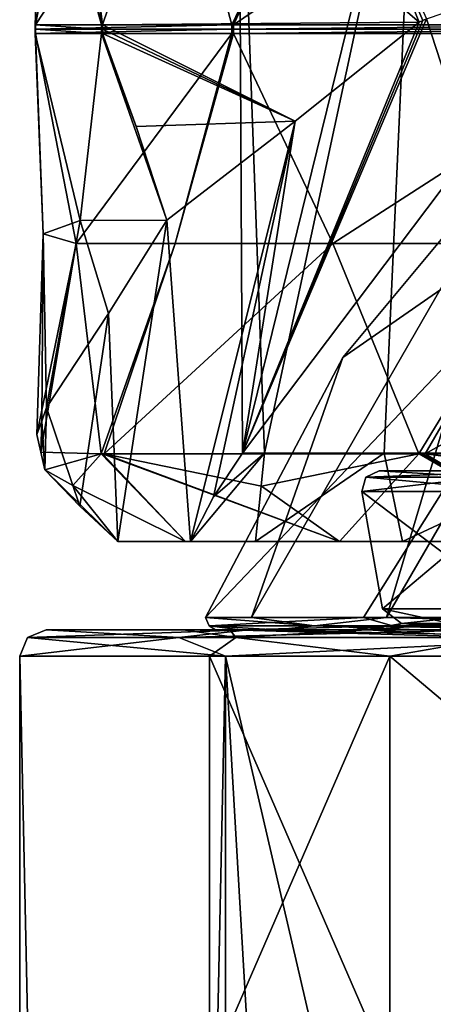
# Model space of a CAD drawing. Header units: millimetres. Extents: x -22 to 22, y 0 to 166.
# Tile 58 of 119: x -17.4 to -12.72, y 114.76 to 125.91. Entities that reach past the tile are written whole.
import ezdxf

# ---------------------------------------------------------------- set-up
doc = ezdxf.new("R2010")
doc.units = ezdxf.units.MM
doc.header["$LTSCALE"] = 65.185185
for name, color, linetype in [('11', 7, 'CONTINUOUS'), ('14', 7, 'CONTINUOUS'), ('16', 7, 'CONTINUOUS'), ('371', 7, 'CONTINUOUS'), ('400', 7, 'CONTINUOUS'), ('406', 7, 'CONTINUOUS'), ('409', 7, 'CONTINUOUS'), ('41', 7, 'CONTINUOUS'), ('417', 7, 'CONTINUOUS'), ('42', 7, 'CONTINUOUS'), ('45', 7, 'CONTINUOUS'), ('465', 7, 'CONTINUOUS'), ('466', 7, 'CONTINUOUS'), ('467', 7, 'CONTINUOUS'), ('468', 7, 'CONTINUOUS'), ('478', 7, 'CONTINUOUS'), ('479', 7, 'CONTINUOUS'), ('480', 7, 'CONTINUOUS'), ('481', 7, 'CONTINUOUS'), ('550', 7, 'CONTINUOUS'), ('551', 7, 'CONTINUOUS'), ('552', 7, 'CONTINUOUS'), ('553', 7, 'CONTINUOUS'), ('58', 7, 'CONTINUOUS'), ('585', 7, 'CONTINUOUS'), ('587', 7, 'CONTINUOUS'), ('589', 7, 'CONTINUOUS'), ('754', 7, 'CONTINUOUS'), ('755', 7, 'CONTINUOUS'), ('758', 7, 'CONTINUOUS'), ('770', 7, 'CONTINUOUS'), ('771', 7, 'CONTINUOUS'), ('772', 7, 'CONTINUOUS'), ('773', 7, 'CONTINUOUS'), ('776', 7, 'CONTINUOUS'), ('777', 7, 'CONTINUOUS'), ('778', 7, 'CONTINUOUS')]:
    doc.layers.add(name, color=color, linetype=linetype)

msp = doc.modelspace()

# ---------------------------------------------------------------- linework, layer by layer
at = {"layer": '11', "linetype": 'CONTINUOUS'}
for points in [[(-17.4, 9.3), (-15.069, 9.3, 8.7), (-17.4, 118.7), (-17.4, 9.3)], [(-17.4, 118.7), (-15.069, 9.3, 8.7), (-15.069, 118.7, 8.7), (-17.4, 118.7)], [(-15.069, 9.3, 8.7), (-8.7, 9.3, 15.069), (-15.069, 118.7, 8.7), (-15.069, 9.3, 8.7)], [(-15.069, 118.7, 8.7), (-8.7, 9.3, 15.069), (-9.1, 93, 14.831), (-15.069, 118.7, 8.7)], [(-8.7, 118.7, 15.069), (-15.069, 118.7, 8.7), (-9.1, 93, 14.831), (-8.7, 118.7, 15.069)]]:
    msp.add_3dface(points, dxfattribs=at)
at = {"layer": '14', "linetype": 'CONTINUOUS'}
for points in [[(-17.4, 9.3), (-17.4, 118.7), (-15.069, 118.7, -8.7), (-17.4, 9.3)], [(-15.069, 9.3, -8.7), (-17.4, 9.3), (-15.069, 118.7, -8.7), (-15.069, 9.3, -8.7)], [(-8.7, 9.3, -15.069), (-15.069, 9.3, -8.7), (-8.7, 118.7, -15.069), (-8.7, 9.3, -15.069)], [(-8.7, 118.7, -15.069), (-15.069, 9.3, -8.7), (-15.069, 118.7, -8.7), (-8.7, 118.7, -15.069)]]:
    msp.add_3dface(points, dxfattribs=at)
at = {"layer": '16', "linetype": 'CONTINUOUS'}
for points in [[(-14.814, 119, -8.541), (-17.1, 119), (-13.464, 119, -8.28), (-14.814, 119, -8.541)], [(-17.1, 119), (-14.814, 119, 8.541), (-15.019, 119, 3.527), (-17.1, 119)], [(-13.464, 119, -8.28), (-17.1, 119), (-15.019, 119, -4.527), (-13.464, 119, -8.28)], [(-15.019, 119, -4.527), (-17.1, 119), (-15.55, 119, -0.5), (-15.019, 119, -4.527)], [(-15.55, 119, -0.5), (-17.1, 119), (-15.019, 119, 3.527), (-15.55, 119, -0.5)], [(-15.019, 119, 3.527), (-14.814, 119, 8.541), (-13.464, 119, 7.28), (-15.019, 119, 3.527)], [(-12.097, 119, -12.086), (-14.814, 119, -8.541), (-10.99, 119, -11.501), (-12.097, 119, -12.086)], [(-10.99, 119, -11.501), (-14.814, 119, -8.541), (-13.464, 119, -8.28), (-10.99, 119, -11.501)], [(-14.814, 119, 8.541), (-12.097, 119, 12.086), (-10.99, 119, 10.501), (-14.814, 119, 8.541)], [(-13.464, 119, 7.28), (-14.814, 119, 8.541), (-10.99, 119, 10.501), (-13.464, 119, 7.28)]]:
    msp.add_3dface(points, dxfattribs=at)
at = {"layer": '371', "linetype": 'CONTINUOUS'}
for points in [[(-16.289, 120, 0.958), (-15.464, 120, 0.958), (-15.524, 120, 5.002), (-16.289, 120, 0.958)], [(-15.524, 120, 5.002), (-15.464, 120, 0.958), (-14.728, 120, 4.789), (-15.524, 120, 5.002)], [(-13.777, 120, 8.728), (-15.524, 120, 5.002), (-14.728, 120, 4.789), (-13.777, 120, 8.728)], [(-13.064, 120, 8.317), (-13.777, 120, 8.728), (-14.728, 120, 4.789), (-13.064, 120, 8.317)], [(-11.157, 120, 11.902), (-13.777, 120, 8.728), (-13.064, 120, 8.317), (-11.157, 120, 11.902)], [(-10.575, 120, 11.321), (-11.157, 120, 11.902), (-13.064, 120, 8.317), (-10.575, 120, 11.321)]]:
    msp.add_3dface(points, dxfattribs=at)
at = {"layer": '400', "linetype": 'CONTINUOUS'}
for points in [[(-12.91, 129, -7.542), (-14.919, 129, -0.042), (-14.876, 121, -1.187), (-12.91, 129, -7.542)], [(-14.919, 129, -0.042), (-12.91, 129, 7.458), (-14.626, 121, 2.911), (-14.919, 129, -0.042)], [(-14.876, 121, -1.187), (-14.919, 129, -0.042), (-14.626, 121, 2.911), (-14.876, 121, -1.187)], [(-12.91, 129, -7.542), (-14.876, 121, -1.187), (-12.304, 124.412, -8.505), (-12.91, 129, -7.542)], [(-14.626, 121, 2.911), (-12.91, 129, 7.458), (-13.274, 121, 6.787), (-14.626, 121, 2.911)], [(-13.274, 121, 6.787), (-12.91, 129, 7.458), (-10.923, 121, 10.152), (-13.274, 121, 6.787)], [(-7.419, 129, -13.033), (-12.91, 129, -7.542), (-12.304, 124.412, -8.505), (-7.419, 129, -13.033)], [(-12.91, 129, 7.458), (-7.419, 129, 12.948), (-10.923, 121, 10.152), (-12.91, 129, 7.458)]]:
    msp.add_3dface(points, dxfattribs=at)
at = {"layer": '406', "linetype": 'CONTINUOUS'}
for points in [[(-10.409, 126.733, -13.481), (-12.304, 124.412, -8.505), (-12.794, 125.917, -11.732), (-10.409, 126.733, -13.481)], [(-12.304, 124.412, -8.505), (-14.876, 121, -1.187), (-12.794, 125.917, -11.732), (-12.304, 124.412, -8.505)], [(-12.794, 125.917, -11.732), (-14.876, 121, -1.187), (-12.835, 125.898, -11.691), (-12.794, 125.917, -11.732)], [(-12.835, 125.898, -11.691), (-14.876, 121, -1.187), (-12.876, 125.879, -11.65), (-12.835, 125.898, -11.691)], [(-12.876, 125.879, -11.65), (-14.876, 121, -1.187), (-14.28, 124.76, -9.251), (-12.876, 125.879, -11.65)], [(-14.28, 124.76, -9.251), (-15.464, 120, 0.958), (-15.734, 123.639, -6.847), (-14.28, 124.76, -9.251)], [(-15.464, 120, 0.958), (-14.28, 124.76, -9.251), (-15.204, 120.506, -0.128), (-15.464, 120, 0.958)], [(-14.28, 124.76, -9.251), (-14.876, 121, -1.187), (-15.204, 120.506, -0.128), (-14.28, 124.76, -9.251)], [(-15.734, 123.639, -6.847), (-16.289, 120, 0.958), (-16.394, 122.579, -4.574), (-15.734, 123.639, -6.847)], [(-15.464, 120, 0.958), (-16.289, 120, 0.958), (-15.734, 123.639, -6.847), (-15.464, 120, 0.958)], [(-17.095, 121.515, -2.29), (-16.394, 122.579, -4.574), (-16.718, 120.399, 0.102), (-17.095, 121.515, -2.29)], [(-16.394, 122.579, -4.574), (-16.289, 120, 0.958), (-16.718, 120.399, 0.102), (-16.394, 122.579, -4.574)], [(-17.151, 121.363, -1.966), (-17.095, 121.515, -2.29), (-17.115, 120.812, -0.783), (-17.151, 121.363, -1.966)], [(-17.115, 120.812, -0.783), (-17.095, 121.515, -2.29), (-16.718, 120.399, 0.102), (-17.115, 120.812, -0.783)], [(-17.207, 121.212, -1.642), (-17.151, 121.363, -1.966), (-17.16, 121.012, -1.212), (-17.207, 121.212, -1.642)], [(-17.16, 121.012, -1.212), (-17.151, 121.363, -1.966), (-17.115, 120.812, -0.783), (-17.16, 121.012, -1.212)]]:
    msp.add_3dface(points, dxfattribs=at)
at = {"layer": '409', "linetype": 'CONTINUOUS'}
for points in [[(-16.797, 120.633, 2.252), (-15.524, 120, 5.002), (-16.478, 120.993, 5.281), (-16.797, 120.633, 2.252)], [(-16.478, 120.993, 5.281), (-15.524, 120, 5.002), (-16.461, 120.993, 5.332), (-16.478, 120.993, 5.281)], [(-15.524, 120, 5.002), (-13.777, 120, 8.728), (-16.461, 120.993, 5.332), (-15.524, 120, 5.002)], [(-16.461, 120.993, 5.332), (-13.777, 120, 8.728), (-16.444, 120.993, 5.384), (-16.461, 120.993, 5.332)], [(-16.444, 120.993, 5.384), (-13.777, 120, 8.728), (-14.663, 120.625, 8.47), (-16.444, 120.993, 5.384)], [(-14.663, 120.625, 8.47), (-13.777, 120, 8.728), (-12.881, 120.993, 11.555), (-14.663, 120.625, 8.47)], [(-13.777, 120, 8.728), (-11.157, 120, 11.902), (-12.881, 120.993, 11.555), (-13.777, 120, 8.728)], [(-12.881, 120.993, 11.555), (-11.157, 120, 11.902), (-12.845, 120.993, 11.596), (-12.881, 120.993, 11.555)], [(-12.845, 120.993, 11.596), (-11.157, 120, 11.902), (-12.808, 120.993, 11.636), (-12.845, 120.993, 11.596)], [(-12.808, 120.993, 11.636), (-11.157, 120, 11.902), (-9.926, 120.625, 13.731), (-12.808, 120.993, 11.636)], [(-16.289, 120, 0.958), (-17.115, 120.812, -0.783), (-16.718, 120.399, 0.102), (-16.289, 120, 0.958)], [(-17.115, 120.812, -0.783), (-16.289, 120, 0.958), (-16.797, 120.633, 2.252), (-17.115, 120.812, -0.783)], [(-16.289, 120, 0.958), (-15.524, 120, 5.002), (-16.797, 120.633, 2.252), (-16.289, 120, 0.958)]]:
    msp.add_3dface(points, dxfattribs=at)
at = {"layer": '41', "linetype": 'CONTINUOUS'}
for points in [[(-17.1, 119), (-17.312, 118.912), (-15.598, 118.912, 7.511), (-17.1, 119)], [(-14.814, 119, 8.541), (-17.1, 119), (-15.598, 118.912, 7.511), (-14.814, 119, 8.541)], [(-14.814, 119, 8.541), (-15.598, 118.912, 7.511), (-10.794, 118.912, 13.535), (-14.814, 119, 8.541)], [(-12.097, 119, 12.086), (-14.814, 119, 8.541), (-10.794, 118.912, 13.535), (-12.097, 119, 12.086)], [(-17.4, 118.7), (-15.069, 118.7, 8.7), (-17.312, 118.912), (-17.4, 118.7)], [(-17.312, 118.912), (-15.069, 118.7, 8.7), (-15.598, 118.912, 7.511), (-17.312, 118.912)], [(-15.598, 118.912, 7.511), (-15.069, 118.7, 8.7), (-10.794, 118.912, 13.535), (-15.598, 118.912, 7.511)], [(-15.069, 118.7, 8.7), (-8.7, 118.7, 15.069), (-10.794, 118.912, 13.535), (-15.069, 118.7, 8.7)]]:
    msp.add_3dface(points, dxfattribs=at)
at = {"layer": '417', "linetype": 'CONTINUOUS'}
for points in [[(-14.728, 120, 4.789), (-15.464, 120, 0.958), (-14.626, 121, 2.911), (-14.728, 120, 4.789)], [(-14.626, 121, 2.911), (-15.464, 120, 0.958), (-15.204, 120.506, -0.128), (-14.626, 121, 2.911)], [(-14.876, 121, -1.187), (-14.626, 121, 2.911), (-15.204, 120.506, -0.128), (-14.876, 121, -1.187)], [(-13.064, 120, 8.317), (-14.728, 120, 4.789), (-13.274, 121, 6.787), (-13.064, 120, 8.317)], [(-14.728, 120, 4.789), (-14.626, 121, 2.911), (-13.274, 121, 6.787), (-14.728, 120, 4.789)], [(-13.064, 120, 8.317), (-13.274, 121, 6.787), (-10.923, 121, 10.152), (-13.064, 120, 8.317)], [(-10.575, 120, 11.321), (-13.064, 120, 8.317), (-10.923, 121, 10.152), (-10.575, 120, 11.321)]]:
    msp.add_3dface(points, dxfattribs=at)
at = {"layer": '42', "linetype": 'CONTINUOUS'}
for points in [[(-17.1, 119), (-14.814, 119, -8.541), (-17.312, 118.912), (-17.1, 119)], [(-17.312, 118.912), (-14.814, 119, -8.541), (-15.598, 118.912, -7.511), (-17.312, 118.912)], [(-14.814, 119, -8.541), (-12.097, 119, -12.086), (-15.598, 118.912, -7.511), (-14.814, 119, -8.541)], [(-12.097, 119, -12.086), (-10.794, 118.912, -13.535), (-15.598, 118.912, -7.511), (-12.097, 119, -12.086)], [(-15.069, 118.7, -8.7), (-17.4, 118.7), (-15.598, 118.912, -7.511), (-15.069, 118.7, -8.7)], [(-17.4, 118.7), (-17.312, 118.912), (-15.598, 118.912, -7.511), (-17.4, 118.7)], [(-10.794, 118.912, -13.535), (-15.069, 118.7, -8.7), (-15.598, 118.912, -7.511), (-10.794, 118.912, -13.535)], [(-8.7, 118.7, -15.069), (-15.069, 118.7, -8.7), (-10.794, 118.912, -13.535), (-8.7, 118.7, -15.069)]]:
    msp.add_3dface(points, dxfattribs=at)
at = {"layer": '45', "linetype": 'CONTINUOUS'}
for points in [[(-15.25, 118.7, -0.5), (-13.207, 118.7, 7.125), (-15.25, 114, -0.5), (-15.25, 118.7, -0.5)], [(-15.25, 114, -0.5), (-13.207, 118.7, 7.125), (-13.207, 114, 7.125), (-15.25, 114, -0.5)], [(-13.207, 118.7, -8.125), (-15.25, 118.7, -0.5), (-13.207, 114, -8.125), (-13.207, 118.7, -8.125)], [(-13.207, 114, -8.125), (-15.25, 118.7, -0.5), (-15.25, 114, -0.5), (-13.207, 114, -8.125)], [(-13.207, 118.7, 7.125), (-7.625, 118.7, 12.707), (-7.625, 114, 12.707), (-13.207, 118.7, 7.125)], [(-13.207, 114, 7.125), (-13.207, 118.7, 7.125), (-7.625, 114, 12.707), (-13.207, 114, 7.125)], [(-7.625, 118.7, -13.707), (-13.207, 118.7, -8.125), (-7.625, 114, -13.707), (-7.625, 118.7, -13.707)], [(-7.625, 114, -13.707), (-13.207, 118.7, -8.125), (-13.207, 114, -8.125), (-7.625, 114, -13.707)]]:
    msp.add_3dface(points, dxfattribs=at)
at = {"layer": '465', "linetype": 'CONTINUOUS'}
for points in [[(-12.794, 125.917, -11.732), (-12.835, 125.898, -11.691), (-13.852, 128.266, -10.151), (-12.794, 125.917, -11.732)], [(-12.835, 125.898, -11.691), (-12.876, 125.879, -11.65), (-13.852, 128.266, -10.151), (-12.835, 125.898, -11.691)]]:
    msp.add_3dface(points, dxfattribs=at)
at = {"layer": '466', "linetype": 'CONTINUOUS'}
for points in [[(-16.461, 125.848, -5.439), (-16.474, 125.848, -5.4), (-16.757, 128.25, -3.621), (-16.461, 125.848, -5.439)], [(-15.645, 128.25, -7.044), (-16.461, 125.848, -5.439), (-16.757, 128.25, -3.621), (-15.645, 128.25, -7.044)], [(-16.468, 125.848, -5.419), (-16.474, 125.848, -5.4), (-16.461, 125.848, -5.439), (-16.468, 125.848, -5.419)]]:
    msp.add_3dface(points, dxfattribs=at)
at = {"layer": '467', "linetype": 'CONTINUOUS'}
for points in [[(-17.226, 125.848, 1.756), (-17.222, 125.848, 1.797), (-16.757, 128.25, 3.537), (-17.226, 125.848, 1.756)], [(-17.133, 128.25, -0.042), (-17.226, 125.848, 1.756), (-16.757, 128.25, 3.537), (-17.133, 128.25, -0.042)], [(-17.224, 125.848, 1.776), (-17.222, 125.848, 1.797), (-17.226, 125.848, 1.756), (-17.224, 125.848, 1.776)]]:
    msp.add_3dface(points, dxfattribs=at)
at = {"layer": '468', "linetype": 'CONTINUOUS'}
for points in [[(-15.645, 128.25, 6.959), (-14.998, 125.848, 8.64), (-13.845, 128.25, 10.076), (-15.645, 128.25, 6.959)], [(-14.998, 125.848, 8.64), (-14.978, 125.848, 8.675), (-13.845, 128.25, 10.076), (-14.998, 125.848, 8.64)], [(-14.988, 125.848, 8.658), (-14.978, 125.848, 8.675), (-14.998, 125.848, 8.64), (-14.988, 125.848, 8.658)]]:
    msp.add_3dface(points, dxfattribs=at)
at = {"layer": '478', "linetype": 'CONTINUOUS'}
for points in [[(-16.474, 125.752, -5.4), (-15.734, 123.639, -6.847), (-16.714, 123.635, -3.829), (-16.474, 125.752, -5.4)], [(-16.081, 124.697, -6.136), (-15.734, 123.639, -6.847), (-16.474, 125.752, -5.4), (-16.081, 124.697, -6.136)], [(-16.461, 125.752, -5.439), (-16.081, 124.697, -6.136), (-16.474, 125.752, -5.4), (-16.461, 125.752, -5.439)], [(-16.468, 125.752, -5.419), (-16.461, 125.752, -5.439), (-16.474, 125.752, -5.4), (-16.468, 125.752, -5.419)], [(-15.734, 123.639, -6.847), (-16.394, 122.579, -4.574), (-16.714, 123.635, -3.829), (-15.734, 123.639, -6.847)], [(-16.394, 122.579, -4.574), (-17.095, 121.515, -2.29), (-16.714, 123.635, -3.829), (-16.394, 122.579, -4.574)]]:
    msp.add_3dface(points, dxfattribs=at)
at = {"layer": '479', "linetype": 'CONTINUOUS'}
for points in [[(-17.226, 125.752, 1.756), (-17.133, 123.483, 0.057), (-17.222, 125.752, 1.797), (-17.226, 125.752, 1.756)], [(-17.224, 125.752, 1.776), (-17.226, 125.752, 1.756), (-17.222, 125.752, 1.797), (-17.224, 125.752, 1.776)], [(-17.222, 125.752, 1.797), (-17.133, 123.483, 0.057), (-16.76, 123.373, 3.52), (-17.222, 125.752, 1.797)], [(-17.133, 123.483, 0.057), (-17.207, 121.212, -1.642), (-16.76, 123.373, 3.52), (-17.133, 123.483, 0.057)], [(-17.207, 121.212, -1.642), (-17.16, 121.012, -1.212), (-16.76, 123.373, 3.52), (-17.207, 121.212, -1.642)], [(-17.16, 121.012, -1.212), (-16.478, 120.993, 5.281), (-16.76, 123.373, 3.52), (-17.16, 121.012, -1.212)], [(-17.16, 121.012, -1.212), (-17.115, 120.812, -0.783), (-16.478, 120.993, 5.281), (-17.16, 121.012, -1.212)], [(-17.115, 120.812, -0.783), (-16.797, 120.633, 2.252), (-16.478, 120.993, 5.281), (-17.115, 120.812, -0.783)]]:
    msp.add_3dface(points, dxfattribs=at)
at = {"layer": '480', "linetype": 'CONTINUOUS'}
for points in [[(-14.998, 125.752, 8.64), (-15.638, 123.373, 6.975), (-14.978, 125.752, 8.675), (-14.998, 125.752, 8.64)], [(-14.978, 125.752, 8.675), (-15.638, 123.373, 6.975), (-13.855, 123.373, 10.062), (-14.978, 125.752, 8.675)], [(-14.988, 125.752, 8.658), (-14.998, 125.752, 8.64), (-14.978, 125.752, 8.675), (-14.988, 125.752, 8.658)], [(-16.444, 120.993, 5.384), (-12.881, 120.993, 11.555), (-13.855, 123.373, 10.062), (-16.444, 120.993, 5.384)], [(-15.638, 123.373, 6.975), (-16.444, 120.993, 5.384), (-13.855, 123.373, 10.062), (-15.638, 123.373, 6.975)], [(-16.444, 120.993, 5.384), (-14.663, 120.625, 8.47), (-12.881, 120.993, 11.555), (-16.444, 120.993, 5.384)]]:
    msp.add_3dface(points, dxfattribs=at)
at = {"layer": '481', "linetype": 'CONTINUOUS'}
for points in [[(-12.808, 120.993, 11.636), (-7.043, 120.993, 15.825), (-8.541, 123.373, 14.857), (-12.808, 120.993, 11.636)], [(-11.425, 123.373, 12.761), (-12.808, 120.993, 11.636), (-8.541, 123.373, 14.857), (-11.425, 123.373, 12.761)], [(-12.808, 120.993, 11.636), (-9.926, 120.625, 13.731), (-7.043, 120.993, 15.825), (-12.808, 120.993, 11.636)]]:
    msp.add_3dface(points, dxfattribs=at)
at = {"layer": '550', "linetype": 'CONTINUOUS'}
for points in [[(-12.876, 125.879, -11.65), (-16.461, 125.848, -5.439), (-15.645, 128.25, -7.044), (-12.876, 125.879, -11.65)], [(-13.852, 128.266, -10.151), (-12.876, 125.879, -11.65), (-15.645, 128.25, -7.044), (-13.852, 128.266, -10.151)], [(-12.876, 125.879, -11.65), (-14.28, 124.76, -9.251), (-16.461, 125.848, -5.439), (-12.876, 125.879, -11.65)], [(-16.461, 125.848, -5.439), (-14.28, 124.76, -9.251), (-16.461, 125.8, -5.439), (-16.461, 125.848, -5.439)], [(-14.28, 124.76, -9.251), (-16.461, 125.752, -5.439), (-16.461, 125.8, -5.439), (-14.28, 124.76, -9.251)], [(-14.28, 124.76, -9.251), (-16.081, 124.697, -6.136), (-16.461, 125.752, -5.439), (-14.28, 124.76, -9.251)], [(-14.28, 124.76, -9.251), (-15.734, 123.639, -6.847), (-16.081, 124.697, -6.136), (-14.28, 124.76, -9.251)]]:
    msp.add_3dface(points, dxfattribs=at)
at = {"layer": '551', "linetype": 'CONTINUOUS'}
for points in [[(-16.474, 125.848, -5.4), (-17.226, 125.848, 1.756), (-17.133, 128.25, -0.042), (-16.474, 125.848, -5.4)], [(-16.757, 128.25, -3.621), (-16.474, 125.848, -5.4), (-17.133, 128.25, -0.042), (-16.757, 128.25, -3.621)], [(-17.226, 125.848, 1.756), (-16.474, 125.848, -5.4), (-16.474, 125.8, -5.4), (-17.226, 125.848, 1.756)], [(-17.226, 125.8, 1.756), (-17.226, 125.848, 1.756), (-16.474, 125.8, -5.4), (-17.226, 125.8, 1.756)], [(-16.474, 125.752, -5.4), (-17.226, 125.752, 1.756), (-17.226, 125.8, 1.756), (-16.474, 125.752, -5.4)], [(-16.474, 125.752, -5.4), (-17.226, 125.8, 1.756), (-16.474, 125.8, -5.4), (-16.474, 125.752, -5.4)], [(-16.474, 125.752, -5.4), (-16.714, 123.635, -3.829), (-17.226, 125.752, 1.756), (-16.474, 125.752, -5.4)], [(-16.714, 123.635, -3.829), (-17.133, 123.483, 0.057), (-17.226, 125.752, 1.756), (-16.714, 123.635, -3.829)], [(-16.714, 123.635, -3.829), (-17.095, 121.515, -2.29), (-17.133, 123.483, 0.057), (-16.714, 123.635, -3.829)], [(-17.151, 121.363, -1.966), (-17.207, 121.212, -1.642), (-17.133, 123.483, 0.057), (-17.151, 121.363, -1.966)], [(-17.095, 121.515, -2.29), (-17.151, 121.363, -1.966), (-17.133, 123.483, 0.057), (-17.095, 121.515, -2.29)]]:
    msp.add_3dface(points, dxfattribs=at)
at = {"layer": '552', "linetype": 'CONTINUOUS'}
for points in [[(-16.757, 128.25, 3.537), (-17.222, 125.848, 1.797), (-15.645, 128.25, 6.959), (-16.757, 128.25, 3.537)], [(-17.222, 125.848, 1.797), (-14.998, 125.848, 8.64), (-15.645, 128.25, 6.959), (-17.222, 125.848, 1.797)], [(-14.998, 125.848, 8.64), (-17.222, 125.848, 1.797), (-17.222, 125.8, 1.797), (-14.998, 125.848, 8.64)], [(-14.998, 125.8, 8.64), (-14.998, 125.848, 8.64), (-17.222, 125.8, 1.797), (-14.998, 125.8, 8.64)], [(-17.222, 125.752, 1.797), (-14.998, 125.752, 8.64), (-14.998, 125.8, 8.64), (-17.222, 125.752, 1.797)], [(-17.222, 125.752, 1.797), (-14.998, 125.8, 8.64), (-17.222, 125.8, 1.797), (-17.222, 125.752, 1.797)], [(-17.222, 125.752, 1.797), (-16.76, 123.373, 3.52), (-14.998, 125.752, 8.64), (-17.222, 125.752, 1.797)], [(-16.76, 123.373, 3.52), (-15.638, 123.373, 6.975), (-14.998, 125.752, 8.64), (-16.76, 123.373, 3.52)], [(-16.76, 123.373, 3.52), (-16.478, 120.993, 5.281), (-15.638, 123.373, 6.975), (-16.76, 123.373, 3.52)], [(-16.478, 120.993, 5.281), (-16.444, 120.993, 5.384), (-15.638, 123.373, 6.975), (-16.478, 120.993, 5.281)], [(-16.478, 120.993, 5.281), (-16.461, 120.993, 5.332), (-16.444, 120.993, 5.384), (-16.478, 120.993, 5.281)]]:
    msp.add_3dface(points, dxfattribs=at)
at = {"layer": '553', "linetype": 'CONTINUOUS'}
for points in [[(-13.845, 128.25, 10.076), (-14.978, 125.848, 8.675), (-11.437, 128.25, 12.75), (-13.845, 128.25, 10.076)], [(-14.978, 125.848, 8.675), (-10.163, 125.848, 14.022), (-11.437, 128.25, 12.75), (-14.978, 125.848, 8.675)], [(-10.163, 125.848, 14.022), (-14.978, 125.848, 8.675), (-14.978, 125.8, 8.675), (-10.163, 125.848, 14.022)], [(-10.163, 125.8, 14.022), (-10.163, 125.848, 14.022), (-14.978, 125.8, 8.675), (-10.163, 125.8, 14.022)], [(-14.978, 125.752, 8.675), (-10.163, 125.752, 14.022), (-10.163, 125.8, 14.022), (-14.978, 125.752, 8.675)], [(-14.978, 125.752, 8.675), (-10.163, 125.8, 14.022), (-14.978, 125.8, 8.675), (-14.978, 125.752, 8.675)], [(-14.978, 125.752, 8.675), (-13.855, 123.373, 10.062), (-10.163, 125.752, 14.022), (-14.978, 125.752, 8.675)], [(-13.855, 123.373, 10.062), (-11.425, 123.373, 12.761), (-10.163, 125.752, 14.022), (-13.855, 123.373, 10.062)], [(-13.855, 123.373, 10.062), (-12.881, 120.993, 11.555), (-11.425, 123.373, 12.761), (-13.855, 123.373, 10.062)], [(-12.881, 120.993, 11.555), (-12.808, 120.993, 11.636), (-11.425, 123.373, 12.761), (-12.881, 120.993, 11.555)], [(-12.881, 120.993, 11.555), (-12.845, 120.993, 11.596), (-12.808, 120.993, 11.636), (-12.881, 120.993, 11.555)]]:
    msp.add_3dface(points, dxfattribs=at)
at = {"layer": '58', "linetype": 'CONTINUOUS'}
for points in [[(-15.019, 119, -4.527), (-15.55, 119, -0.5), (-14.953, 118.912, -3.913), (-15.019, 119, -4.527)], [(-15.55, 119, -0.5), (-15.019, 119, 3.527), (-14.953, 118.912, 2.913), (-15.55, 119, -0.5)], [(-14.953, 118.912, -3.913), (-15.55, 119, -0.5), (-14.953, 118.912, 2.913), (-14.953, 118.912, -3.913)], [(-13.464, 119, -8.28), (-15.019, 119, -4.527), (-11.992, 118.912, -10.063), (-13.464, 119, -8.28)], [(-11.992, 118.912, -10.063), (-15.019, 119, -4.527), (-14.953, 118.912, -3.913), (-11.992, 118.912, -10.063)], [(-15.019, 119, 3.527), (-13.464, 119, 7.28), (-14.953, 118.912, 2.913), (-15.019, 119, 3.527)], [(-14.953, 118.912, 2.913), (-13.464, 119, 7.28), (-11.992, 118.912, 9.063), (-14.953, 118.912, 2.913)], [(-10.99, 119, -11.501), (-13.464, 119, -8.28), (-11.992, 118.912, -10.063), (-10.99, 119, -11.501)], [(-13.464, 119, 7.28), (-10.99, 119, 10.501), (-11.992, 118.912, 9.063), (-13.464, 119, 7.28)], [(-13.207, 118.7, 7.125), (-15.25, 118.7, -0.5), (-14.953, 118.912, 2.913), (-13.207, 118.7, 7.125)], [(-15.25, 118.7, -0.5), (-13.207, 118.7, -8.125), (-14.953, 118.912, -3.913), (-15.25, 118.7, -0.5)], [(-15.25, 118.7, -0.5), (-14.953, 118.912, -3.913), (-14.953, 118.912, 2.913), (-15.25, 118.7, -0.5)], [(-13.207, 118.7, 7.125), (-14.953, 118.912, 2.913), (-11.992, 118.912, 9.063), (-13.207, 118.7, 7.125)], [(-13.207, 118.7, -8.125), (-11.992, 118.912, -10.063), (-14.953, 118.912, -3.913), (-13.207, 118.7, -8.125)], [(-7.625, 118.7, 12.707), (-13.207, 118.7, 7.125), (-11.992, 118.912, 9.063), (-7.625, 118.7, 12.707)], [(-13.207, 118.7, -8.125), (-7.625, 118.7, -13.707), (-11.992, 118.912, -10.063), (-13.207, 118.7, -8.125)]]:
    msp.add_3dface(points, dxfattribs=at)
at = {"layer": '585', "linetype": 'CONTINUOUS'}
for points in [[(-16.474, 125.848, -5.4), (-16.468, 125.848, -5.419), (-16.474, 125.8, -5.4), (-16.474, 125.848, -5.4)], [(-16.468, 125.848, -5.419), (-16.468, 125.752, -5.419), (-16.474, 125.752, -5.4), (-16.468, 125.848, -5.419)], [(-16.468, 125.848, -5.419), (-16.474, 125.752, -5.4), (-16.474, 125.8, -5.4), (-16.468, 125.848, -5.419)], [(-16.468, 125.848, -5.419), (-16.461, 125.848, -5.439), (-16.468, 125.752, -5.419), (-16.468, 125.848, -5.419)], [(-16.468, 125.752, -5.419), (-16.461, 125.848, -5.439), (-16.461, 125.8, -5.439), (-16.468, 125.752, -5.419)], [(-16.461, 125.752, -5.439), (-16.468, 125.752, -5.419), (-16.461, 125.8, -5.439), (-16.461, 125.752, -5.439)]]:
    msp.add_3dface(points, dxfattribs=at)
at = {"layer": '587', "linetype": 'CONTINUOUS'}
for points in [[(-17.224, 125.848, 1.776), (-17.226, 125.848, 1.756), (-17.224, 125.752, 1.776), (-17.224, 125.848, 1.776)], [(-17.224, 125.752, 1.776), (-17.226, 125.848, 1.756), (-17.226, 125.8, 1.756), (-17.224, 125.752, 1.776)], [(-17.226, 125.752, 1.756), (-17.224, 125.752, 1.776), (-17.226, 125.8, 1.756), (-17.226, 125.752, 1.756)], [(-17.222, 125.848, 1.797), (-17.224, 125.848, 1.776), (-17.222, 125.8, 1.797), (-17.222, 125.848, 1.797)], [(-17.224, 125.848, 1.776), (-17.224, 125.752, 1.776), (-17.222, 125.752, 1.797), (-17.224, 125.848, 1.776)], [(-17.224, 125.848, 1.776), (-17.222, 125.752, 1.797), (-17.222, 125.8, 1.797), (-17.224, 125.848, 1.776)]]:
    msp.add_3dface(points, dxfattribs=at)
at = {"layer": '589', "linetype": 'CONTINUOUS'}
for points in [[(-14.988, 125.848, 8.658), (-14.998, 125.848, 8.64), (-14.988, 125.752, 8.658), (-14.988, 125.848, 8.658)], [(-14.988, 125.752, 8.658), (-14.998, 125.848, 8.64), (-14.998, 125.8, 8.64), (-14.988, 125.752, 8.658)], [(-14.998, 125.752, 8.64), (-14.988, 125.752, 8.658), (-14.998, 125.8, 8.64), (-14.998, 125.752, 8.64)], [(-14.978, 125.848, 8.675), (-14.988, 125.848, 8.658), (-14.978, 125.8, 8.675), (-14.978, 125.848, 8.675)], [(-14.988, 125.848, 8.658), (-14.988, 125.752, 8.658), (-14.978, 125.752, 8.675), (-14.988, 125.848, 8.658)], [(-14.988, 125.848, 8.658), (-14.978, 125.752, 8.675), (-14.978, 125.8, 8.675), (-14.988, 125.848, 8.658)]]:
    msp.add_3dface(points, dxfattribs=at)
at = {"layer": '754', "linetype": 'CONTINUOUS'}
for points in [[(-13.74, 122.083, -0.5), (-10.053, 124.643, -6.304), (-15.296, 119.137, -0.5), (-13.74, 122.083, -0.5)], [(-15.296, 119.137, -0.5), (-10.053, 124.643, -6.304), (-13.507, 119.137, -7.678), (-15.296, 119.137, -0.5)], [(-11.609, 124.643, -0.5), (-10.053, 124.643, -6.304), (-13.74, 122.083, -0.5), (-11.609, 124.643, -0.5)], [(-13.507, 119.137, -7.678), (-10.053, 124.643, -6.304), (-8.559, 119.137, -13.177), (-13.507, 119.137, -7.678)]]:
    msp.add_3dface(points, dxfattribs=at)
at = {"layer": '755', "linetype": 'CONTINUOUS'}
for points in [[(-11.609, 124.643, -0.5), (-13.74, 122.083, -0.5), (-14.774, 119.137, 3.459), (-11.609, 124.643, -0.5)], [(-13.246, 119.137, 7.148), (-11.609, 124.643, -0.5), (-14.774, 119.137, 3.459), (-13.246, 119.137, 7.148)], [(-11.609, 124.643, -0.5), (-13.246, 119.137, 7.148), (-10.053, 124.643, 5.304), (-11.609, 124.643, -0.5)], [(-13.246, 119.137, 7.148), (-10.816, 119.137, 10.316), (-10.053, 124.643, 5.304), (-13.246, 119.137, 7.148)], [(-13.74, 122.083, -0.5), (-15.296, 119.137, -0.5), (-14.774, 119.137, 3.459), (-13.74, 122.083, -0.5)]]:
    msp.add_3dface(points, dxfattribs=at)
at = {"layer": '758', "linetype": 'CONTINUOUS'}
for points in [[(-15.182, 119, 0.298), (-14.898, 119, -3.529), (-14.499, 119, 4.073), (-15.182, 119, 0.298)], [(-14.898, 119, -3.529), (-13.665, 119, -7.162), (-14.499, 119, 4.073), (-14.898, 119, -3.529)], [(-14.499, 119, 4.073), (-13.665, 119, -7.162), (-13.447, 119, -1.554), (-14.499, 119, 4.073)], [(-12.892, 119, 7.557), (-14.499, 119, 4.073), (-13.229, 119, 2.135), (-12.892, 119, 7.557)], [(-13.229, 119, 2.135), (-14.499, 119, 4.073), (-13.447, 119, -1.554), (-13.229, 119, 2.135)], [(-13.665, 119, -7.162), (-11.562, 119, -10.371), (-13.447, 119, -1.554), (-13.665, 119, -7.162)], [(-13.447, 119, -1.554), (-11.562, 119, -10.371), (-12.656, 119, -5.164), (-13.447, 119, -1.554)], [(-12.017, 119, 5.626), (-12.892, 119, 7.557), (-13.229, 119, 2.135), (-12.017, 119, 5.626)], [(-10.464, 119, 10.528), (-12.892, 119, 7.557), (-12.017, 119, 5.626), (-10.464, 119, 10.528)]]:
    msp.add_3dface(points, dxfattribs=at)
at = {"layer": '770', "linetype": 'CONTINUOUS'}
for points in [[(-15.296, 119.137, -0.5), (-13.507, 119.137, -7.678), (-15.254, 119.044, -1.478), (-15.296, 119.137, -0.5)], [(-14.774, 119.137, 3.459), (-15.296, 119.137, -0.5), (-14.061, 119.044, 5.495), (-14.774, 119.137, 3.459)], [(-14.061, 119.044, 5.495), (-15.296, 119.137, -0.5), (-15.254, 119.044, -1.478), (-14.061, 119.044, 5.495)], [(-15.254, 119.044, -1.478), (-13.507, 119.137, -7.678), (-13.18, 119.044, -8.243), (-15.254, 119.044, -1.478)], [(-13.246, 119.137, 7.148), (-14.774, 119.137, 3.459), (-14.061, 119.044, 5.495), (-13.246, 119.137, 7.148)], [(-9.855, 119.044, 11.185), (-13.246, 119.137, 7.148), (-14.061, 119.044, 5.495), (-9.855, 119.044, 11.185)], [(-13.507, 119.137, -7.678), (-8.559, 119.137, -13.177), (-13.18, 119.044, -8.243), (-13.507, 119.137, -7.678)], [(-10.816, 119.137, 10.316), (-13.246, 119.137, 7.148), (-9.855, 119.044, 11.185), (-10.816, 119.137, 10.316)], [(-13.18, 119.044, -8.243), (-8.559, 119.137, -13.177), (-8.281, 119.044, -13.348), (-13.18, 119.044, -8.243)], [(-14.898, 119, -3.529), (-15.182, 119, 0.298), (-15.254, 119.044, -1.478), (-14.898, 119, -3.529)], [(-14.898, 119, -3.529), (-15.254, 119.044, -1.478), (-13.18, 119.044, -8.243), (-14.898, 119, -3.529)], [(-15.182, 119, 0.298), (-14.499, 119, 4.073), (-15.254, 119.044, -1.478), (-15.182, 119, 0.298)], [(-14.499, 119, 4.073), (-14.061, 119.044, 5.495), (-15.254, 119.044, -1.478), (-14.499, 119, 4.073)], [(-13.665, 119, -7.162), (-14.898, 119, -3.529), (-13.18, 119.044, -8.243), (-13.665, 119, -7.162)], [(-14.499, 119, 4.073), (-12.892, 119, 7.557), (-14.061, 119.044, 5.495), (-14.499, 119, 4.073)], [(-12.892, 119, 7.557), (-10.464, 119, 10.528), (-14.061, 119.044, 5.495), (-12.892, 119, 7.557)], [(-10.464, 119, 10.528), (-9.855, 119.044, 11.185), (-14.061, 119.044, 5.495), (-10.464, 119, 10.528)], [(-11.562, 119, -10.371), (-13.665, 119, -7.162), (-13.18, 119.044, -8.243), (-11.562, 119, -10.371)], [(-11.562, 119, -10.371), (-13.18, 119.044, -8.243), (-8.281, 119.044, -13.348), (-11.562, 119, -10.371)]]:
    msp.add_3dface(points, dxfattribs=at)
at = {"layer": '771', "linetype": 'CONTINUOUS'}
for points in [[(-13.291, 119.235, -0.5), (-11.767, 119.235, -6.681), (-13.526, 120.565, -0.5), (-13.291, 119.235, -0.5)], [(-13.526, 120.565, -0.5), (-11.767, 119.235, -6.681), (-11.714, 120.565, -7.263), (-13.526, 120.565, -0.5)]]:
    msp.add_3dface(points, dxfattribs=at)
at = {"layer": '772', "linetype": 'CONTINUOUS'}
for points in [[(-11.546, 120.8, 6.16), (-13.329, 120.8, -0.5), (-10.828, 120.8, 5.746), (-11.546, 120.8, 6.16)], [(-13.329, 120.8, -0.5), (-11.546, 120.8, -7.16), (-12.5, 120.8, -0.5), (-13.329, 120.8, -0.5)], [(-10.828, 120.8, 5.746), (-13.329, 120.8, -0.5), (-12.5, 120.8, -0.5), (-10.828, 120.8, 5.746)]]:
    msp.add_3dface(points, dxfattribs=at)
at = {"layer": '773', "linetype": 'CONTINUOUS'}
for points in [[(-13.291, 119.235, -0.5), (-13.526, 120.565, -0.5), (-11.714, 120.565, 6.263), (-13.291, 119.235, -0.5)], [(-13.291, 119.235, -0.5), (-11.714, 120.565, 6.263), (-11.511, 119.235, 6.146), (-13.291, 119.235, -0.5)]]:
    msp.add_3dface(points, dxfattribs=at)
at = {"layer": '776', "linetype": 'CONTINUOUS'}
for points in [[(-12.147, 120.729, -6.35), (-13.329, 120.8, -0.5), (-13.482, 120.729, -0.5), (-12.147, 120.729, -6.35)], [(-11.546, 120.8, -7.16), (-13.329, 120.8, -0.5), (-12.147, 120.729, -6.35), (-11.546, 120.8, -7.16)], [(-13.526, 120.565, -0.5), (-11.714, 120.565, -7.263), (-13.482, 120.729, -0.5), (-13.526, 120.565, -0.5)], [(-11.714, 120.565, -7.263), (-12.147, 120.729, -6.35), (-13.482, 120.729, -0.5), (-11.714, 120.565, -7.263)]]:
    msp.add_3dface(points, dxfattribs=at)
at = {"layer": '777', "linetype": 'CONTINUOUS'}
for points in [[(-13.329, 120.8, -0.5), (-11.546, 120.8, 6.16), (-13.482, 120.729, -0.5), (-13.329, 120.8, -0.5)], [(-13.482, 120.729, -0.5), (-11.546, 120.8, 6.16), (-12.147, 120.729, 5.35), (-13.482, 120.729, -0.5)], [(-11.714, 120.565, 6.263), (-13.526, 120.565, -0.5), (-12.147, 120.729, 5.35), (-11.714, 120.565, 6.263)], [(-13.526, 120.565, -0.5), (-13.482, 120.729, -0.5), (-12.147, 120.729, 5.35), (-13.526, 120.565, -0.5)]]:
    msp.add_3dface(points, dxfattribs=at)
at = {"layer": '778', "linetype": 'CONTINUOUS'}
for points in [[(-11.767, 119.235, -6.681), (-13.291, 119.235, -0.5), (-12.516, 119.071, -5.101), (-11.767, 119.235, -6.681)], [(-13.291, 119.235, -0.5), (-11.511, 119.235, 6.146), (-13.077, 119.071, 2.112), (-13.291, 119.235, -0.5)], [(-13.291, 119.235, -0.5), (-13.077, 119.071, 2.112), (-12.516, 119.071, -5.101), (-13.291, 119.235, -0.5)], [(-11.511, 119.235, 6.146), (-9.788, 119.071, 8.557), (-13.077, 119.071, 2.112), (-11.511, 119.235, 6.146)], [(-13.229, 119, 2.135), (-13.447, 119, -1.554), (-13.077, 119.071, 2.112), (-13.229, 119, 2.135)], [(-13.447, 119, -1.554), (-12.656, 119, -5.164), (-12.516, 119.071, -5.101), (-13.447, 119, -1.554)], [(-13.077, 119.071, 2.112), (-13.447, 119, -1.554), (-12.516, 119.071, -5.101), (-13.077, 119.071, 2.112)], [(-12.017, 119, 5.626), (-13.229, 119, 2.135), (-13.077, 119.071, 2.112), (-12.017, 119, 5.626)], [(-9.788, 119.071, 8.557), (-12.017, 119, 5.626), (-13.077, 119.071, 2.112), (-9.788, 119.071, 8.557)]]:
    msp.add_3dface(points, dxfattribs=at)

doc.saveas('drawing.dxf')
